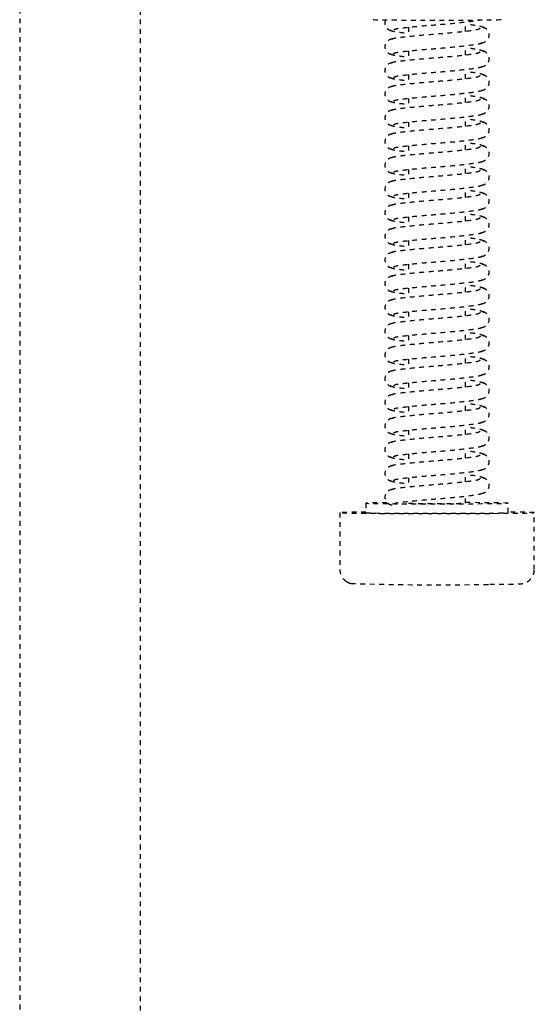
# Model space of a CAD drawing. Header units: centimetres. Extents: x 42630 to 130002, y 15 to 29179.
# Tile 37 of 138: x 50115 to 50126, y 4869 to 4890. Entities that reach past the tile are written whole.
import ezdxf

# ---------------------------------------------------------------- set-up
doc = ezdxf.new("R2010")
doc.units = ezdxf.units.CM
doc.header["$LTSCALE"] = 0.01
doc.linetypes.add('DASHED2', pattern=[9.525, 6.35, -3.175])
doc.layers.get('0').update_dxf_attribs({"color": 253})
doc.layers.add('CKDRZWI_', color=253, linetype='Continuous')

# ---------------------------------------------------------------- blocks, each defined once
blk = doc.blocks.new('A$7E8814B27261F1')
at = {"color": 7, "linetype": 'DASHED2', "ltscale": 10}
for p, q in [((4186.6, 4450), (711.34, 4450)), ((711.34, 4424.5), (4186.6, 4424.5)), ((3712.35, 4382.5), (3700.35, 4382.5)), ((3714.35, 4377), (3712.35, 4377)), ((3719.73, 4368), (3717.73, 4368)), ((3724.73, 4368), (3722.73, 4368)), ((3729.73, 4368), (3727.73, 4368)), ((3734.73, 4368), (3732.73, 4368)), ((3739.73, 4368), (3737.73, 4368)), ((3744.73, 4368), (3742.73, 4368)), ((3749.73, 4368), (3747.73, 4368)), ((3754.73, 4368), (3752.73, 4368)), ((3759.73, 4368), (3757.73, 4368)), ((3764.73, 4368), (3762.73, 4368)), ((3769.73, 4368), (3767.73, 4368)), ((3774.73, 4368), (3772.73, 4368)), ((3779.73, 4368), (3777.73, 4368)), ((3784.73, 4368), (3782.73, 4368)), ((3789.73, 4368), (3787.73, 4368)), ((3794.73, 4368), (3792.73, 4368)), ((3799.73, 4368), (3797.73, 4368)), ((3804.73, 4368), (3802.73, 4368)), ((3809.73, 4368), (3807.73, 4368)), ((3814.73, 4368), (3812.73, 4368)), ((3714.35, 4356), (3715.85, 4356)), ((3718.85, 4356), (3720.85, 4356)), ((3723.85, 4356), (3725.85, 4356)), ((3728.85, 4356), (3730.84, 4356)), ((3733.85, 4356), (3735.84, 4356)), ((3738.85, 4356), (3740.84, 4356)), ((3743.85, 4356), (3745.84, 4356)), ((3748.85, 4356), (3750.84, 4356)), ((3753.85, 4356), (3755.84, 4356)), ((3758.85, 4356), (3760.84, 4356)), ((3763.85, 4356), (3765.84, 4356)), ((3768.85, 4356), (3770.84, 4356)), ((3773.85, 4356), (3775.84, 4356)), ((3778.85, 4356), (3780.84, 4356)), ((3783.85, 4356), (3785.84, 4356)), ((3788.85, 4356), (3790.84, 4356)), ((3793.85, 4356), (3795.84, 4356)), ((3798.85, 4356), (3800.84, 4356)), ((3803.85, 4356), (3805.84, 4356)), ((3808.85, 4356), (3810.84, 4356)), ((3813.85, 4356), (3815.84, 4356)), ((3712.35, 4347), (3714.35, 4347)), ((3700.35, 4341.5), (3712.35, 4341.5))]:
    blk.add_line(p, q, dxfattribs=at)
for centre, radius, start, end in [((3700.34, 4379.53), 2.97, 89.8249, 141.9108), ((4254.99, 4361.87), 557.86, 178.1197, 181.126), ((3699.72, 4379.72), 2.33, 144.7758, 168.8937), ((3698.9, 4380.56), 1.2, 137.9956, 154.9926)]:
    blk.add_arc(centre, radius, start, end, dxfattribs=at)
for centre, major_axis, start_param, end_param in [((3712.35, 4362), (0, -20.5), 2.39162, 6.283185), ((3714.35, 4362), (0, -15), 2.355855, 6.283185), ((3712.35, 4362), (0, -15), 3.141593, 6.283185), ((3816.35, 4362), (0, -13.5), 3.141593, 6.283185), ((3714.35, 4362), (0, 6), 0, 3.141593), ((3714.35, 4362), (0, -15), 0, 1.159279), ((3712.35, 4362), (0, -20.5), 0, 0.749973)]:
    blk.add_ellipse(centre, major_axis=major_axis, ratio=0.008727, start_param=start_param, end_param=end_param, dxfattribs=at)
for points, knots in [([(3717.24, 4371.34), (3717.22, 4371.52), (3717.18, 4371.82), (3716.96, 4372.25), (3716.69, 4372.57), (3716.31, 4372.85), (3715.85, 4373), (3715.4, 4373.01), (3714.91, 4372.87), (3714.43, 4372.52), (3714.06, 4371.98), (3714, 4371.57), (3713.96, 4371.34)], [0, 0, 0, 0, 0.083347, 0.163832, 0.239536, 0.309654, 0.433413, 0.542458, 0.654363, 0.770804, 0.888002, 1, 1, 1, 1]), ([(3719.54, 4352.92), (3719.42, 4353.02), (3719.21, 4353.25), (3718.92, 4355.3), (3718.57, 4358.32), (3718.27, 4362.01), (3717.97, 4365.77), (3717.64, 4368.98), (3717.37, 4371.3), (3717.18, 4371.67), (3717.06, 4371.84)], [0, 0, 0, 0, 0.121791, 0.240967, 0.366377, 0.489817, 0.61453, 0.74385, 0.869259, 1, 1, 1, 1]), ([(3719.14, 4371.84), (3719.03, 4371.67), (3718.84, 4371.31), (3718.63, 4369.58), (3718.5, 4368.36), (3718.48, 4368.09)], [0, 0, 0, 0, 0.2559837, 0.5017023, 0.5678083, 0.5678083, 0.5678083, 0.5678083]), ([(3722.24, 4371.34), (3722.22, 4371.52), (3722.18, 4371.82), (3721.96, 4372.25), (3721.69, 4372.57), (3721.31, 4372.85), (3720.85, 4373), (3720.4, 4373.01), (3719.91, 4372.87), (3719.43, 4372.52), (3719.06, 4371.98), (3719, 4371.57), (3718.96, 4371.34)], [0, 0, 0, 0, 0.083347, 0.163832, 0.239536, 0.309654, 0.433413, 0.542458, 0.654363, 0.770804, 0.888002, 1, 1, 1, 1]), ([(3724.54, 4352.92), (3724.42, 4353.02), (3724.21, 4353.25), (3723.92, 4355.3), (3723.57, 4358.32), (3723.27, 4362.01), (3722.97, 4365.77), (3722.64, 4368.98), (3722.37, 4371.3), (3722.18, 4371.67), (3722.06, 4371.84)], [0, 0, 0, 0, 0.121791, 0.240967, 0.366377, 0.489817, 0.61453, 0.74385, 0.869259, 1, 1, 1, 1]), ([(3724.14, 4371.84), (3724.03, 4371.67), (3723.83, 4371.31), (3723.63, 4369.58), (3723.5, 4368.36), (3723.48, 4368.09)], [0, 0, 0, 0, 0.2559837, 0.5017023, 0.5678083, 0.5678083, 0.5678083, 0.5678083]), ([(3727.24, 4371.34), (3727.22, 4371.52), (3727.18, 4371.82), (3726.96, 4372.25), (3726.69, 4372.57), (3726.31, 4372.85), (3725.85, 4373), (3725.4, 4373.01), (3724.91, 4372.87), (3724.43, 4372.52), (3724.06, 4371.98), (3724, 4371.57), (3723.96, 4371.34)], [0, 0, 0, 0, 0.083347, 0.163832, 0.239536, 0.309654, 0.433413, 0.542458, 0.654363, 0.770804, 0.888002, 1, 1, 1, 1]), ([(3729.54, 4352.92), (3729.42, 4353.02), (3729.21, 4353.25), (3728.92, 4355.3), (3728.57, 4358.32), (3728.27, 4362.01), (3727.97, 4365.77), (3727.64, 4368.98), (3727.37, 4371.3), (3727.18, 4371.67), (3727.06, 4371.84)], [0, 0, 0, 0, 0.121791, 0.240967, 0.366377, 0.489817, 0.61453, 0.74385, 0.869259, 1, 1, 1, 1]), ([(3729.14, 4371.84), (3729.03, 4371.67), (3728.83, 4371.31), (3728.63, 4369.58), (3728.5, 4368.36), (3728.48, 4368.09)], [0, 0, 0, 0, 0.2559837, 0.5017023, 0.5678083, 0.5678083, 0.5678083, 0.5678083]), ([(3732.24, 4371.34), (3732.22, 4371.52), (3732.18, 4371.82), (3731.96, 4372.25), (3731.69, 4372.57), (3731.31, 4372.85), (3730.85, 4373), (3730.4, 4373.01), (3729.91, 4372.87), (3729.43, 4372.52), (3729.06, 4371.98), (3729, 4371.57), (3728.96, 4371.34)], [0, 0, 0, 0, 0.083347, 0.163832, 0.239536, 0.309654, 0.433413, 0.542458, 0.654363, 0.770804, 0.888002, 1, 1, 1, 1]), ([(3734.54, 4352.92), (3734.42, 4353.02), (3734.21, 4353.25), (3733.92, 4355.3), (3733.57, 4358.32), (3733.27, 4362.01), (3732.97, 4365.77), (3732.64, 4368.98), (3732.37, 4371.3), (3732.18, 4371.67), (3732.06, 4371.84)], [0, 0, 0, 0, 0.121791, 0.240967, 0.366377, 0.489817, 0.61453, 0.74385, 0.869259, 1, 1, 1, 1]), ([(3734.14, 4371.84), (3734.03, 4371.67), (3733.83, 4371.31), (3733.63, 4369.58), (3733.5, 4368.36), (3733.48, 4368.09)], [0, 0, 0, 0, 0.2559837, 0.5017023, 0.5678083, 0.5678083, 0.5678083, 0.5678083]), ([(3737.24, 4371.34), (3737.22, 4371.52), (3737.18, 4371.82), (3736.96, 4372.25), (3736.69, 4372.57), (3736.31, 4372.85), (3735.85, 4373), (3735.4, 4373.01), (3734.91, 4372.87), (3734.43, 4372.52), (3734.06, 4371.98), (3734, 4371.57), (3733.96, 4371.34)], [0, 0, 0, 0, 0.083347, 0.163832, 0.239536, 0.309654, 0.433413, 0.542458, 0.654363, 0.770804, 0.888002, 1, 1, 1, 1]), ([(3739.54, 4352.92), (3739.42, 4353.02), (3739.21, 4353.25), (3738.92, 4355.3), (3738.57, 4358.32), (3738.27, 4362.01), (3737.97, 4365.77), (3737.64, 4368.98), (3737.37, 4371.3), (3737.18, 4371.67), (3737.06, 4371.84)], [0, 0, 0, 0, 0.121791, 0.240967, 0.366377, 0.489817, 0.61453, 0.74385, 0.869259, 1, 1, 1, 1]), ([(3739.14, 4371.84), (3739.03, 4371.67), (3738.83, 4371.31), (3738.63, 4369.58), (3738.5, 4368.36), (3738.48, 4368.09)], [0, 0, 0, 0, 0.2559837, 0.5017023, 0.5678083, 0.5678083, 0.5678083, 0.5678083]), ([(3742.24, 4371.34), (3742.22, 4371.52), (3742.18, 4371.82), (3741.96, 4372.25), (3741.69, 4372.57), (3741.31, 4372.85), (3740.85, 4373), (3740.4, 4373.01), (3739.91, 4372.87), (3739.43, 4372.52), (3739.06, 4371.98), (3739, 4371.57), (3738.96, 4371.34)], [0, 0, 0, 0, 0.083347, 0.163832, 0.239536, 0.309654, 0.433413, 0.542458, 0.654363, 0.770804, 0.888002, 1, 1, 1, 1]), ([(3744.54, 4352.92), (3744.42, 4353.02), (3744.21, 4353.25), (3743.92, 4355.3), (3743.57, 4358.32), (3743.27, 4362.01), (3742.97, 4365.77), (3742.64, 4368.98), (3742.37, 4371.3), (3742.17, 4371.67), (3742.06, 4371.84)], [0, 0, 0, 0, 0.121791, 0.240967, 0.366377, 0.489817, 0.61453, 0.74385, 0.869259, 1, 1, 1, 1]), ([(3744.14, 4371.84), (3744.03, 4371.67), (3743.83, 4371.31), (3743.63, 4369.58), (3743.5, 4368.36), (3743.47, 4368.09)], [0, 0, 0, 0, 0.2559837, 0.5017023, 0.5678083, 0.5678083, 0.5678083, 0.5678083]), ([(3747.24, 4371.34), (3747.22, 4371.52), (3747.18, 4371.82), (3746.96, 4372.25), (3746.69, 4372.57), (3746.31, 4372.85), (3745.85, 4373), (3745.4, 4373.01), (3744.91, 4372.87), (3744.43, 4372.52), (3744.06, 4371.98), (3744, 4371.57), (3743.96, 4371.34)], [0, 0, 0, 0, 0.083347, 0.163832, 0.239536, 0.309654, 0.433413, 0.542458, 0.654363, 0.770804, 0.888002, 1, 1, 1, 1]), ([(3749.54, 4352.92), (3749.42, 4353.02), (3749.21, 4353.25), (3748.92, 4355.3), (3748.57, 4358.32), (3748.27, 4362.01), (3747.97, 4365.77), (3747.64, 4368.98), (3747.37, 4371.3), (3747.17, 4371.67), (3747.06, 4371.84)], [0, 0, 0, 0, 0.121791, 0.240967, 0.366377, 0.489817, 0.61453, 0.74385, 0.869259, 1, 1, 1, 1]), ([(3749.14, 4371.84), (3749.03, 4371.67), (3748.83, 4371.31), (3748.63, 4369.58), (3748.5, 4368.36), (3748.47, 4368.09)], [0, 0, 0, 0, 0.2559837, 0.5017023, 0.5678083, 0.5678083, 0.5678083, 0.5678083]), ([(3752.24, 4371.34), (3752.22, 4371.52), (3752.18, 4371.82), (3751.96, 4372.25), (3751.69, 4372.57), (3751.31, 4372.85), (3750.85, 4373), (3750.4, 4373.01), (3749.9, 4372.87), (3749.43, 4372.52), (3749.06, 4371.98), (3749, 4371.57), (3748.96, 4371.34)], [0, 0, 0, 0, 0.083347, 0.163832, 0.239536, 0.309654, 0.433413, 0.542458, 0.654363, 0.770804, 0.888002, 1, 1, 1, 1]), ([(3754.54, 4352.92), (3754.42, 4353.02), (3754.21, 4353.25), (3753.92, 4355.3), (3753.57, 4358.32), (3753.27, 4362.01), (3752.97, 4365.77), (3752.64, 4368.98), (3752.37, 4371.3), (3752.17, 4371.67), (3752.06, 4371.84)], [0, 0, 0, 0, 0.121791, 0.240967, 0.366377, 0.489817, 0.61453, 0.74385, 0.869259, 1, 1, 1, 1]), ([(3754.14, 4371.84), (3754.03, 4371.67), (3753.83, 4371.31), (3753.63, 4369.58), (3753.5, 4368.36), (3753.47, 4368.09)], [0, 0, 0, 0, 0.2559837, 0.5017023, 0.5678083, 0.5678083, 0.5678083, 0.5678083]), ([(3757.24, 4371.34), (3757.22, 4371.52), (3757.18, 4371.82), (3756.96, 4372.25), (3756.69, 4372.57), (3756.31, 4372.85), (3755.85, 4373), (3755.4, 4373.01), (3754.9, 4372.87), (3754.43, 4372.52), (3754.06, 4371.98), (3754, 4371.57), (3753.96, 4371.34)], [0, 0, 0, 0, 0.083347, 0.163832, 0.239536, 0.309654, 0.433413, 0.542458, 0.654363, 0.770804, 0.888002, 1, 1, 1, 1]), ([(3759.54, 4352.92), (3759.42, 4353.02), (3759.21, 4353.25), (3758.92, 4355.3), (3758.57, 4358.32), (3758.27, 4362.01), (3757.97, 4365.77), (3757.64, 4368.98), (3757.37, 4371.3), (3757.17, 4371.67), (3757.06, 4371.84)], [0, 0, 0, 0, 0.121791, 0.240967, 0.366377, 0.489817, 0.61453, 0.74385, 0.869259, 1, 1, 1, 1]), ([(3759.14, 4371.84), (3759.03, 4371.67), (3758.83, 4371.31), (3758.63, 4369.58), (3758.5, 4368.36), (3758.47, 4368.09)], [0, 0, 0, 0, 0.2559837, 0.5017023, 0.5678083, 0.5678083, 0.5678083, 0.5678083]), ([(3762.24, 4371.34), (3762.22, 4371.52), (3762.18, 4371.82), (3761.96, 4372.25), (3761.69, 4372.57), (3761.31, 4372.85), (3760.85, 4373), (3760.4, 4373.01), (3759.9, 4372.87), (3759.43, 4372.52), (3759.06, 4371.98), (3759, 4371.57), (3758.96, 4371.34)], [0, 0, 0, 0, 0.083347, 0.163832, 0.239536, 0.309654, 0.433413, 0.542458, 0.654363, 0.770804, 0.888002, 1, 1, 1, 1]), ([(3764.54, 4352.92), (3764.42, 4353.02), (3764.21, 4353.25), (3763.91, 4355.3), (3763.57, 4358.32), (3763.27, 4362.01), (3762.97, 4365.77), (3762.64, 4368.98), (3762.37, 4371.3), (3762.17, 4371.67), (3762.06, 4371.84)], [0, 0, 0, 0, 0.121791, 0.240967, 0.366377, 0.489817, 0.61453, 0.74385, 0.869259, 1, 1, 1, 1]), ([(3764.14, 4371.84), (3764.03, 4371.67), (3763.83, 4371.31), (3763.63, 4369.58), (3763.5, 4368.36), (3763.47, 4368.09)], [0, 0, 0, 0, 0.2559837, 0.5017023, 0.5678083, 0.5678083, 0.5678083, 0.5678083]), ([(3767.24, 4371.34), (3767.22, 4371.52), (3767.18, 4371.82), (3766.96, 4372.25), (3766.69, 4372.57), (3766.31, 4372.85), (3765.85, 4373), (3765.4, 4373.01), (3764.9, 4372.87), (3764.43, 4372.52), (3764.06, 4371.98), (3764, 4371.57), (3763.96, 4371.34)], [0, 0, 0, 0, 0.083347, 0.163832, 0.239536, 0.309654, 0.433413, 0.542458, 0.654363, 0.770804, 0.888002, 1, 1, 1, 1]), ([(3769.54, 4352.92), (3769.42, 4353.02), (3769.21, 4353.25), (3768.91, 4355.3), (3768.57, 4358.32), (3768.27, 4362.01), (3767.97, 4365.77), (3767.64, 4368.98), (3767.37, 4371.3), (3767.17, 4371.67), (3767.06, 4371.84)], [0, 0, 0, 0, 0.121791, 0.240967, 0.366377, 0.489817, 0.61453, 0.74385, 0.869259, 1, 1, 1, 1]), ([(3769.14, 4371.84), (3769.03, 4371.67), (3768.83, 4371.31), (3768.63, 4369.58), (3768.5, 4368.36), (3768.47, 4368.09)], [0, 0, 0, 0, 0.2559837, 0.5017023, 0.5678083, 0.5678083, 0.5678083, 0.5678083]), ([(3772.24, 4371.34), (3772.22, 4371.52), (3772.18, 4371.82), (3771.96, 4372.25), (3771.69, 4372.57), (3771.31, 4372.85), (3770.85, 4373), (3770.4, 4373.01), (3769.9, 4372.87), (3769.43, 4372.52), (3769.06, 4371.98), (3769, 4371.57), (3768.96, 4371.34)], [0, 0, 0, 0, 0.083347, 0.163832, 0.239536, 0.309654, 0.433413, 0.542458, 0.654363, 0.770804, 0.888002, 1, 1, 1, 1]), ([(3774.54, 4352.92), (3774.42, 4353.02), (3774.21, 4353.25), (3773.91, 4355.3), (3773.57, 4358.32), (3773.27, 4362.01), (3772.97, 4365.77), (3772.64, 4368.98), (3772.37, 4371.3), (3772.17, 4371.67), (3772.06, 4371.84)], [0, 0, 0, 0, 0.121791, 0.240967, 0.366377, 0.489817, 0.61453, 0.74385, 0.869259, 1, 1, 1, 1]), ([(3774.14, 4371.84), (3774.03, 4371.67), (3773.83, 4371.31), (3773.63, 4369.58), (3773.5, 4368.36), (3773.47, 4368.09)], [0, 0, 0, 0, 0.2559837, 0.5017023, 0.5678083, 0.5678083, 0.5678083, 0.5678083]), ([(3777.24, 4371.34), (3777.22, 4371.52), (3777.18, 4371.82), (3776.96, 4372.25), (3776.69, 4372.57), (3776.31, 4372.85), (3775.85, 4373), (3775.4, 4373.01), (3774.9, 4372.87), (3774.43, 4372.52), (3774.06, 4371.98), (3774, 4371.57), (3773.96, 4371.34)], [0, 0, 0, 0, 0.083347, 0.163832, 0.239536, 0.309654, 0.433413, 0.542458, 0.654363, 0.770804, 0.888002, 1, 1, 1, 1]), ([(3779.54, 4352.92), (3779.42, 4353.02), (3779.21, 4353.25), (3778.91, 4355.3), (3778.57, 4358.32), (3778.27, 4362.01), (3777.97, 4365.77), (3777.64, 4368.98), (3777.37, 4371.3), (3777.17, 4371.67), (3777.06, 4371.84)], [0, 0, 0, 0, 0.121791, 0.240967, 0.366377, 0.489817, 0.61453, 0.74385, 0.869259, 1, 1, 1, 1]), ([(3779.14, 4371.84), (3779.03, 4371.67), (3778.83, 4371.31), (3778.63, 4369.58), (3778.5, 4368.36), (3778.47, 4368.09)], [0, 0, 0, 0, 0.2559837, 0.5017023, 0.5678083, 0.5678083, 0.5678083, 0.5678083]), ([(3782.24, 4371.34), (3782.22, 4371.52), (3782.18, 4371.82), (3781.96, 4372.25), (3781.69, 4372.57), (3781.31, 4372.85), (3780.85, 4373), (3780.4, 4373.01), (3779.9, 4372.87), (3779.43, 4372.52), (3779.06, 4371.98), (3779, 4371.57), (3778.96, 4371.34)], [0, 0, 0, 0, 0.083347, 0.163832, 0.239536, 0.309654, 0.433413, 0.542458, 0.654363, 0.770804, 0.888002, 1, 1, 1, 1]), ([(3784.54, 4352.92), (3784.42, 4353.02), (3784.21, 4353.25), (3783.91, 4355.3), (3783.57, 4358.32), (3783.26, 4362.01), (3782.97, 4365.77), (3782.64, 4368.98), (3782.37, 4371.3), (3782.17, 4371.67), (3782.06, 4371.84)], [0, 0, 0, 0, 0.121791, 0.240967, 0.366377, 0.489817, 0.61453, 0.74385, 0.869259, 1, 1, 1, 1]), ([(3784.14, 4371.84), (3784.03, 4371.67), (3783.83, 4371.31), (3783.63, 4369.58), (3783.5, 4368.36), (3783.47, 4368.09)], [0, 0, 0, 0, 0.2559837, 0.5017023, 0.5678083, 0.5678083, 0.5678083, 0.5678083]), ([(3787.24, 4371.34), (3787.22, 4371.52), (3787.18, 4371.82), (3786.96, 4372.25), (3786.69, 4372.57), (3786.31, 4372.85), (3785.85, 4373), (3785.4, 4373.01), (3784.9, 4372.87), (3784.43, 4372.52), (3784.06, 4371.98), (3784, 4371.57), (3783.96, 4371.34)], [0, 0, 0, 0, 0.083347, 0.163832, 0.239536, 0.309654, 0.433413, 0.542458, 0.654363, 0.770804, 0.888002, 1, 1, 1, 1]), ([(3789.54, 4352.92), (3789.42, 4353.02), (3789.21, 4353.25), (3788.91, 4355.3), (3788.57, 4358.32), (3788.26, 4362.01), (3787.97, 4365.77), (3787.64, 4368.98), (3787.37, 4371.3), (3787.17, 4371.67), (3787.06, 4371.84)], [0, 0, 0, 0, 0.121791, 0.240967, 0.366377, 0.489817, 0.61453, 0.74385, 0.869259, 1, 1, 1, 1]), ([(3789.14, 4371.84), (3789.03, 4371.67), (3788.83, 4371.31), (3788.63, 4369.58), (3788.5, 4368.36), (3788.47, 4368.09)], [0, 0, 0, 0, 0.2559837, 0.5017023, 0.5678083, 0.5678083, 0.5678083, 0.5678083]), ([(3792.24, 4371.34), (3792.22, 4371.52), (3792.18, 4371.82), (3791.96, 4372.25), (3791.69, 4372.57), (3791.31, 4372.85), (3790.85, 4373), (3790.4, 4373.01), (3789.9, 4372.87), (3789.43, 4372.52), (3789.06, 4371.98), (3789, 4371.57), (3788.96, 4371.34)], [0, 0, 0, 0, 0.083347, 0.163832, 0.239536, 0.309654, 0.433413, 0.542458, 0.654363, 0.770804, 0.888002, 1, 1, 1, 1]), ([(3794.54, 4352.92), (3794.42, 4353.02), (3794.21, 4353.25), (3793.91, 4355.3), (3793.57, 4358.32), (3793.26, 4362.01), (3792.97, 4365.77), (3792.64, 4368.98), (3792.37, 4371.3), (3792.17, 4371.67), (3792.06, 4371.84)], [0, 0, 0, 0, 0.121791, 0.240967, 0.366377, 0.489817, 0.61453, 0.74385, 0.869259, 1, 1, 1, 1]), ([(3794.14, 4371.84), (3794.03, 4371.67), (3793.83, 4371.31), (3793.63, 4369.58), (3793.5, 4368.36), (3793.47, 4368.09)], [0, 0, 0, 0, 0.2559837, 0.5017023, 0.5678083, 0.5678083, 0.5678083, 0.5678083]), ([(3797.24, 4371.34), (3797.22, 4371.52), (3797.18, 4371.82), (3796.96, 4372.25), (3796.69, 4372.57), (3796.31, 4372.85), (3795.85, 4373), (3795.4, 4373.01), (3794.9, 4372.87), (3794.43, 4372.52), (3794.06, 4371.98), (3794, 4371.57), (3793.96, 4371.34)], [0, 0, 0, 0, 0.083347, 0.163832, 0.239536, 0.309654, 0.433413, 0.542458, 0.654363, 0.770804, 0.888002, 1, 1, 1, 1]), ([(3799.54, 4352.92), (3799.42, 4353.02), (3799.21, 4353.25), (3798.91, 4355.3), (3798.57, 4358.32), (3798.26, 4362.01), (3797.97, 4365.77), (3797.64, 4368.98), (3797.37, 4371.3), (3797.17, 4371.67), (3797.06, 4371.84)], [0, 0, 0, 0, 0.121791, 0.240967, 0.366377, 0.489817, 0.61453, 0.74385, 0.869259, 1, 1, 1, 1]), ([(3799.14, 4371.84), (3799.03, 4371.67), (3798.83, 4371.31), (3798.63, 4369.58), (3798.5, 4368.36), (3798.47, 4368.09)], [0, 0, 0, 0, 0.2559837, 0.5017023, 0.5678083, 0.5678083, 0.5678083, 0.5678083]), ([(3802.24, 4371.34), (3802.22, 4371.52), (3802.18, 4371.82), (3801.96, 4372.25), (3801.69, 4372.57), (3801.31, 4372.85), (3800.85, 4373), (3800.4, 4373.01), (3799.9, 4372.87), (3799.43, 4372.52), (3799.06, 4371.98), (3799, 4371.57), (3798.96, 4371.34)], [0, 0, 0, 0, 0.083347, 0.163832, 0.239536, 0.309654, 0.433413, 0.542458, 0.654363, 0.770804, 0.888002, 1, 1, 1, 1]), ([(3804.54, 4352.92), (3804.42, 4353.02), (3804.21, 4353.25), (3803.91, 4355.3), (3803.57, 4358.32), (3803.26, 4362.01), (3802.97, 4365.77), (3802.64, 4368.98), (3802.37, 4371.3), (3802.17, 4371.67), (3802.06, 4371.84)], [0, 0, 0, 0, 0.121791, 0.240967, 0.366377, 0.489817, 0.61453, 0.74385, 0.869259, 1, 1, 1, 1]), ([(3804.14, 4371.84), (3804.03, 4371.67), (3803.83, 4371.31), (3803.63, 4369.58), (3803.5, 4368.36), (3803.47, 4368.09)], [0, 0, 0, 0, 0.2559837, 0.5017023, 0.5678083, 0.5678083, 0.5678083, 0.5678083]), ([(3807.24, 4371.34), (3807.22, 4371.52), (3807.18, 4371.82), (3806.96, 4372.25), (3806.69, 4372.57), (3806.31, 4372.85), (3805.85, 4373), (3805.4, 4373.01), (3804.9, 4372.87), (3804.43, 4372.52), (3804.06, 4371.98), (3803.99, 4371.57), (3803.96, 4371.34)], [0, 0, 0, 0, 0.083347, 0.163832, 0.239536, 0.309654, 0.433413, 0.542458, 0.654363, 0.770804, 0.888002, 1, 1, 1, 1]), ([(3809.54, 4352.92), (3809.42, 4353.02), (3809.21, 4353.25), (3808.91, 4355.3), (3808.57, 4358.32), (3808.26, 4362.01), (3807.97, 4365.77), (3807.64, 4368.98), (3807.37, 4371.3), (3807.17, 4371.67), (3807.06, 4371.84)], [0, 0, 0, 0, 0.121791, 0.240967, 0.366377, 0.489817, 0.61453, 0.74385, 0.869259, 1, 1, 1, 1]), ([(3809.14, 4371.84), (3809.03, 4371.67), (3808.83, 4371.31), (3808.63, 4369.58), (3808.5, 4368.36), (3808.47, 4368.09)], [0, 0, 0, 0, 0.2559837, 0.5017023, 0.5678083, 0.5678083, 0.5678083, 0.5678083]), ([(3812.24, 4371.34), (3812.22, 4371.52), (3812.18, 4371.82), (3811.96, 4372.25), (3811.69, 4372.57), (3811.31, 4372.85), (3810.85, 4373), (3810.4, 4373.01), (3809.9, 4372.87), (3809.43, 4372.52), (3809.06, 4371.98), (3808.99, 4371.57), (3808.96, 4371.34)], [0, 0, 0, 0, 0.083347, 0.163832, 0.239536, 0.309654, 0.433413, 0.542458, 0.654363, 0.770804, 0.888002, 1, 1, 1, 1]), ([(3814.54, 4352.92), (3814.42, 4353.02), (3814.21, 4353.25), (3813.91, 4355.3), (3813.57, 4358.32), (3813.26, 4362.01), (3812.97, 4365.77), (3812.64, 4368.98), (3812.37, 4371.3), (3812.17, 4371.67), (3812.06, 4371.84)], [0, 0, 0, 0, 0.121791, 0.240967, 0.366377, 0.489817, 0.61453, 0.74385, 0.869259, 1, 1, 1, 1]), ([(3814.14, 4371.84), (3814.03, 4371.67), (3813.83, 4371.31), (3813.63, 4369.58), (3813.5, 4368.36), (3813.47, 4368.09)], [0, 0, 0, 0, 0.2559837, 0.5017023, 0.5678083, 0.5678083, 0.5678083, 0.5678083]), ([(3816.28, 4372.83), (3816.13, 4372.91), (3815.82, 4373), (3815.4, 4373.01), (3814.9, 4372.87), (3814.43, 4372.52), (3814.06, 4371.98), (3813.99, 4371.57), (3813.96, 4371.34)], [0.3315595, 0.3315595, 0.3315595, 0.3315595, 0.4334128, 0.5424579, 0.654363, 0.7708036, 0.8880018, 1, 1, 1, 1]), ([(3714.15, 4371.14), (3714.25, 4371.05), (3714.42, 4370.8), (3714.66, 4368.75), (3714.98, 4365.71), (3715.27, 4361.99), (3715.58, 4358.2), (3715.95, 4354.97), (3716.21, 4353.12), (3716.37, 4352.62), (3716.42, 4352.5)], [0.0018545, 0.0018545, 0.0018545, 0.0018545, 0.1218156, 0.2410193, 0.3664581, 0.489919, 0.6146396, 0.7439488, 0.8693234, 0.9192158, 0.9192158, 0.9192158, 0.9192158]), ([(3719.15, 4371.14), (3719.25, 4371.05), (3719.42, 4370.8), (3719.66, 4368.75), (3719.98, 4365.71), (3720.27, 4361.99), (3720.58, 4358.2), (3720.95, 4354.97), (3721.21, 4353.12), (3721.37, 4352.62), (3721.42, 4352.5)], [0.0018545, 0.0018545, 0.0018545, 0.0018545, 0.1218156, 0.2410193, 0.3664581, 0.489919, 0.6146396, 0.7439488, 0.8693234, 0.9192158, 0.9192158, 0.9192158, 0.9192158]), ([(3724.15, 4371.14), (3724.25, 4371.05), (3724.42, 4370.8), (3724.66, 4368.75), (3724.98, 4365.71), (3725.27, 4361.99), (3725.58, 4358.2), (3725.95, 4354.97), (3726.21, 4353.12), (3726.37, 4352.62), (3726.42, 4352.5)], [0.0018545, 0.0018545, 0.0018545, 0.0018545, 0.1218156, 0.2410193, 0.3664581, 0.489919, 0.6146396, 0.7439488, 0.8693234, 0.9192158, 0.9192158, 0.9192158, 0.9192158]), ([(3729.15, 4371.14), (3729.25, 4371.05), (3729.42, 4370.8), (3729.66, 4368.75), (3729.98, 4365.71), (3730.27, 4361.99), (3730.58, 4358.2), (3730.95, 4354.97), (3731.21, 4353.12), (3731.37, 4352.62), (3731.42, 4352.5)], [0.0018545, 0.0018545, 0.0018545, 0.0018545, 0.1218156, 0.2410193, 0.3664581, 0.489919, 0.6146396, 0.7439488, 0.8693234, 0.9192158, 0.9192158, 0.9192158, 0.9192158]), ([(3734.15, 4371.14), (3734.25, 4371.05), (3734.42, 4370.8), (3734.66, 4368.75), (3734.97, 4365.71), (3735.27, 4361.99), (3735.58, 4358.2), (3735.95, 4354.97), (3736.21, 4353.12), (3736.37, 4352.62), (3736.42, 4352.5)], [0.0018545, 0.0018545, 0.0018545, 0.0018545, 0.1218156, 0.2410193, 0.3664581, 0.489919, 0.6146396, 0.7439488, 0.8693234, 0.9192158, 0.9192158, 0.9192158, 0.9192158]), ([(3739.15, 4371.14), (3739.25, 4371.05), (3739.42, 4370.8), (3739.66, 4368.75), (3739.97, 4365.71), (3740.27, 4361.99), (3740.58, 4358.2), (3740.95, 4354.97), (3741.21, 4353.12), (3741.37, 4352.62), (3741.42, 4352.5)], [0.0018545, 0.0018545, 0.0018545, 0.0018545, 0.1218156, 0.2410193, 0.3664581, 0.489919, 0.6146396, 0.7439488, 0.8693234, 0.9192158, 0.9192158, 0.9192158, 0.9192158]), ([(3744.15, 4371.14), (3744.24, 4371.05), (3744.42, 4370.8), (3744.66, 4368.75), (3744.97, 4365.71), (3745.27, 4361.99), (3745.58, 4358.2), (3745.95, 4354.97), (3746.21, 4353.12), (3746.37, 4352.62), (3746.42, 4352.5)], [0.0018545, 0.0018545, 0.0018545, 0.0018545, 0.1218156, 0.2410193, 0.3664581, 0.489919, 0.6146396, 0.7439488, 0.8693234, 0.9192158, 0.9192158, 0.9192158, 0.9192158]), ([(3749.15, 4371.14), (3749.24, 4371.05), (3749.42, 4370.8), (3749.66, 4368.75), (3749.97, 4365.71), (3750.27, 4361.99), (3750.58, 4358.2), (3750.95, 4354.97), (3751.21, 4353.12), (3751.37, 4352.62), (3751.42, 4352.5)], [0.0018545, 0.0018545, 0.0018545, 0.0018545, 0.1218156, 0.2410193, 0.3664581, 0.489919, 0.6146396, 0.7439488, 0.8693234, 0.9192158, 0.9192158, 0.9192158, 0.9192158]), ([(3754.15, 4371.14), (3754.24, 4371.05), (3754.42, 4370.8), (3754.66, 4368.75), (3754.97, 4365.71), (3755.27, 4361.99), (3755.58, 4358.2), (3755.95, 4354.97), (3756.21, 4353.12), (3756.37, 4352.62), (3756.42, 4352.5)], [0.0018545, 0.0018545, 0.0018545, 0.0018545, 0.1218156, 0.2410193, 0.3664581, 0.489919, 0.6146396, 0.7439488, 0.8693234, 0.9192158, 0.9192158, 0.9192158, 0.9192158]), ([(3759.15, 4371.14), (3759.24, 4371.05), (3759.42, 4370.8), (3759.66, 4368.75), (3759.97, 4365.71), (3760.27, 4361.99), (3760.58, 4358.2), (3760.95, 4354.97), (3761.21, 4353.12), (3761.37, 4352.62), (3761.42, 4352.5)], [0.0018545, 0.0018545, 0.0018545, 0.0018545, 0.1218156, 0.2410193, 0.3664581, 0.489919, 0.6146396, 0.7439488, 0.8693234, 0.9192158, 0.9192158, 0.9192158, 0.9192158]), ([(3764.15, 4371.14), (3764.24, 4371.05), (3764.42, 4370.8), (3764.66, 4368.75), (3764.97, 4365.71), (3765.27, 4361.99), (3765.58, 4358.2), (3765.95, 4354.97), (3766.21, 4353.12), (3766.37, 4352.62), (3766.42, 4352.5)], [0.0018545, 0.0018545, 0.0018545, 0.0018545, 0.1218156, 0.2410193, 0.3664581, 0.489919, 0.6146396, 0.7439488, 0.8693234, 0.9192158, 0.9192158, 0.9192158, 0.9192158]), ([(3769.15, 4371.14), (3769.24, 4371.05), (3769.42, 4370.8), (3769.66, 4368.75), (3769.97, 4365.71), (3770.27, 4361.99), (3770.58, 4358.2), (3770.95, 4354.97), (3771.21, 4353.12), (3771.37, 4352.62), (3771.42, 4352.5)], [0.0018545, 0.0018545, 0.0018545, 0.0018545, 0.1218156, 0.2410193, 0.3664581, 0.489919, 0.6146396, 0.7439488, 0.8693234, 0.9192158, 0.9192158, 0.9192158, 0.9192158]), ([(3774.15, 4371.14), (3774.24, 4371.05), (3774.42, 4370.8), (3774.66, 4368.75), (3774.97, 4365.71), (3775.27, 4361.99), (3775.58, 4358.2), (3775.95, 4354.97), (3776.21, 4353.12), (3776.37, 4352.62), (3776.42, 4352.5)], [0.0018545, 0.0018545, 0.0018545, 0.0018545, 0.1218156, 0.2410193, 0.3664581, 0.489919, 0.6146396, 0.7439488, 0.8693234, 0.9192158, 0.9192158, 0.9192158, 0.9192158]), ([(3779.15, 4371.14), (3779.24, 4371.05), (3779.42, 4370.8), (3779.66, 4368.75), (3779.97, 4365.71), (3780.27, 4361.99), (3780.58, 4358.2), (3780.95, 4354.97), (3781.21, 4353.12), (3781.37, 4352.62), (3781.42, 4352.5)], [0.0018545, 0.0018545, 0.0018545, 0.0018545, 0.1218156, 0.2410193, 0.3664581, 0.489919, 0.6146396, 0.7439488, 0.8693234, 0.9192158, 0.9192158, 0.9192158, 0.9192158]), ([(3784.15, 4371.14), (3784.24, 4371.05), (3784.42, 4370.8), (3784.66, 4368.75), (3784.97, 4365.71), (3785.27, 4361.99), (3785.58, 4358.2), (3785.95, 4354.97), (3786.21, 4353.12), (3786.37, 4352.62), (3786.42, 4352.5)], [0.0018545, 0.0018545, 0.0018545, 0.0018545, 0.1218156, 0.2410193, 0.3664581, 0.489919, 0.6146396, 0.7439488, 0.8693234, 0.9192158, 0.9192158, 0.9192158, 0.9192158]), ([(3789.15, 4371.14), (3789.24, 4371.05), (3789.42, 4370.8), (3789.66, 4368.75), (3789.97, 4365.71), (3790.27, 4361.99), (3790.58, 4358.2), (3790.95, 4354.97), (3791.21, 4353.12), (3791.37, 4352.62), (3791.42, 4352.5)], [0.0018545, 0.0018545, 0.0018545, 0.0018545, 0.1218156, 0.2410193, 0.3664581, 0.489919, 0.6146396, 0.7439488, 0.8693234, 0.9192158, 0.9192158, 0.9192158, 0.9192158]), ([(3794.15, 4371.14), (3794.24, 4371.05), (3794.42, 4370.8), (3794.66, 4368.75), (3794.97, 4365.71), (3795.27, 4361.99), (3795.58, 4358.2), (3795.95, 4354.97), (3796.21, 4353.12), (3796.37, 4352.62), (3796.42, 4352.5)], [0.0018545, 0.0018545, 0.0018545, 0.0018545, 0.1218156, 0.2410193, 0.3664581, 0.489919, 0.6146396, 0.7439488, 0.8693234, 0.9192158, 0.9192158, 0.9192158, 0.9192158]), ([(3799.15, 4371.14), (3799.24, 4371.05), (3799.42, 4370.8), (3799.66, 4368.75), (3799.97, 4365.71), (3800.27, 4361.99), (3800.58, 4358.2), (3800.95, 4354.97), (3801.21, 4353.12), (3801.37, 4352.62), (3801.42, 4352.5)], [0.0018545, 0.0018545, 0.0018545, 0.0018545, 0.1218156, 0.2410193, 0.3664581, 0.489919, 0.6146396, 0.7439488, 0.8693234, 0.9192158, 0.9192158, 0.9192158, 0.9192158]), ([(3804.15, 4371.14), (3804.24, 4371.05), (3804.42, 4370.8), (3804.66, 4368.75), (3804.97, 4365.71), (3805.27, 4361.99), (3805.58, 4358.2), (3805.95, 4354.97), (3806.21, 4353.12), (3806.37, 4352.62), (3806.42, 4352.5)], [0.0018545, 0.0018545, 0.0018545, 0.0018545, 0.1218156, 0.2410193, 0.3664581, 0.489919, 0.6146396, 0.7439488, 0.8693234, 0.9192158, 0.9192158, 0.9192158, 0.9192158]), ([(3809.15, 4371.14), (3809.24, 4371.05), (3809.42, 4370.8), (3809.66, 4368.75), (3809.97, 4365.71), (3810.26, 4361.99), (3810.58, 4358.2), (3810.95, 4354.97), (3811.21, 4353.12), (3811.37, 4352.62), (3811.42, 4352.5)], [0.0018545, 0.0018545, 0.0018545, 0.0018545, 0.1218156, 0.2410193, 0.3664581, 0.489919, 0.6146396, 0.7439488, 0.8693234, 0.9192158, 0.9192158, 0.9192158, 0.9192158]), ([(3814.15, 4371.14), (3814.24, 4371.05), (3814.42, 4370.8), (3814.66, 4368.75), (3814.97, 4365.71), (3815.26, 4361.99), (3815.58, 4358.2), (3815.94, 4355.01), (3816.16, 4353.48), (3816.26, 4353.01)], [0.0018545, 0.0018545, 0.0018545, 0.0018545, 0.1218156, 0.2410193, 0.3664581, 0.489919, 0.6146396, 0.7439488, 0.8643558, 0.8643558, 0.8643558, 0.8643558]), ([(3719.55, 4352.09), (3719.69, 4352.27), (3719.93, 4352.64), (3720.18, 4354.39), (3720.33, 4355.63), (3720.36, 4355.9)], [0, 0, 0, 0, 0.2563265, 0.5021661, 0.5705083, 0.5705083, 0.5705083, 0.5705083]), ([(3724.55, 4352.09), (3724.68, 4352.27), (3724.93, 4352.64), (3725.18, 4354.39), (3725.33, 4355.63), (3725.36, 4355.9)], [0, 0, 0, 0, 0.2563265, 0.5021661, 0.5705083, 0.5705083, 0.5705083, 0.5705083]), ([(3729.55, 4352.09), (3729.68, 4352.27), (3729.93, 4352.64), (3730.18, 4354.39), (3730.33, 4355.63), (3730.36, 4355.9)], [0, 0, 0, 0, 0.2563265, 0.5021661, 0.5705083, 0.5705083, 0.5705083, 0.5705083]), ([(3734.55, 4352.09), (3734.68, 4352.27), (3734.93, 4352.64), (3735.18, 4354.39), (3735.33, 4355.63), (3735.36, 4355.9)], [0, 0, 0, 0, 0.2563265, 0.5021661, 0.5705083, 0.5705083, 0.5705083, 0.5705083]), ([(3739.55, 4352.09), (3739.68, 4352.27), (3739.93, 4352.64), (3740.18, 4354.39), (3740.33, 4355.63), (3740.36, 4355.9)], [0, 0, 0, 0, 0.2563265, 0.5021661, 0.5705083, 0.5705083, 0.5705083, 0.5705083]), ([(3744.55, 4352.09), (3744.68, 4352.27), (3744.92, 4352.64), (3745.18, 4354.39), (3745.33, 4355.63), (3745.36, 4355.9)], [0, 0, 0, 0, 0.2563265, 0.5021661, 0.5705083, 0.5705083, 0.5705083, 0.5705083]), ([(3749.55, 4352.09), (3749.68, 4352.27), (3749.92, 4352.64), (3750.17, 4354.39), (3750.33, 4355.63), (3750.36, 4355.9)], [0, 0, 0, 0, 0.2563265, 0.5021661, 0.5705083, 0.5705083, 0.5705083, 0.5705083]), ([(3754.55, 4352.09), (3754.68, 4352.27), (3754.92, 4352.64), (3755.17, 4354.39), (3755.32, 4355.63), (3755.36, 4355.9)], [0, 0, 0, 0, 0.2563265, 0.5021661, 0.5705083, 0.5705083, 0.5705083, 0.5705083]), ([(3759.55, 4352.09), (3759.68, 4352.27), (3759.92, 4352.64), (3760.17, 4354.39), (3760.32, 4355.63), (3760.36, 4355.9)], [0, 0, 0, 0, 0.2563265, 0.5021661, 0.5705083, 0.5705083, 0.5705083, 0.5705083]), ([(3764.55, 4352.09), (3764.68, 4352.27), (3764.92, 4352.64), (3765.17, 4354.39), (3765.32, 4355.63), (3765.36, 4355.9)], [0, 0, 0, 0, 0.2563265, 0.5021661, 0.5705083, 0.5705083, 0.5705083, 0.5705083]), ([(3769.55, 4352.09), (3769.68, 4352.27), (3769.92, 4352.64), (3770.17, 4354.39), (3770.32, 4355.63), (3770.36, 4355.9)], [0, 0, 0, 0, 0.2563265, 0.5021661, 0.5705083, 0.5705083, 0.5705083, 0.5705083]), ([(3774.54, 4352.09), (3774.68, 4352.27), (3774.92, 4352.64), (3775.17, 4354.39), (3775.32, 4355.63), (3775.36, 4355.9)], [0, 0, 0, 0, 0.2563265, 0.5021661, 0.5705083, 0.5705083, 0.5705083, 0.5705083]), ([(3779.54, 4352.09), (3779.68, 4352.27), (3779.92, 4352.64), (3780.17, 4354.39), (3780.32, 4355.63), (3780.36, 4355.9)], [0, 0, 0, 0, 0.2563265, 0.5021661, 0.5705083, 0.5705083, 0.5705083, 0.5705083]), ([(3784.54, 4352.09), (3784.68, 4352.27), (3784.92, 4352.64), (3785.17, 4354.39), (3785.32, 4355.63), (3785.36, 4355.9)], [0, 0, 0, 0, 0.2563265, 0.5021661, 0.5705083, 0.5705083, 0.5705083, 0.5705083]), ([(3789.54, 4352.09), (3789.68, 4352.27), (3789.92, 4352.64), (3790.17, 4354.39), (3790.32, 4355.63), (3790.36, 4355.9)], [0, 0, 0, 0, 0.2563265, 0.5021661, 0.5705083, 0.5705083, 0.5705083, 0.5705083]), ([(3794.54, 4352.09), (3794.68, 4352.27), (3794.92, 4352.64), (3795.17, 4354.39), (3795.32, 4355.63), (3795.36, 4355.9)], [0, 0, 0, 0, 0.2563265, 0.5021661, 0.5705083, 0.5705083, 0.5705083, 0.5705083]), ([(3799.54, 4352.09), (3799.68, 4352.27), (3799.92, 4352.64), (3800.17, 4354.39), (3800.32, 4355.63), (3800.36, 4355.9)], [0, 0, 0, 0, 0.2563265, 0.5021661, 0.5705083, 0.5705083, 0.5705083, 0.5705083]), ([(3804.54, 4352.09), (3804.68, 4352.27), (3804.92, 4352.64), (3805.17, 4354.39), (3805.32, 4355.63), (3805.36, 4355.9)], [0, 0, 0, 0, 0.2563265, 0.5021661, 0.5705083, 0.5705083, 0.5705083, 0.5705083]), ([(3809.54, 4352.09), (3809.68, 4352.27), (3809.92, 4352.64), (3810.17, 4354.39), (3810.32, 4355.63), (3810.36, 4355.9)], [0, 0, 0, 0, 0.2563265, 0.5021661, 0.5705083, 0.5705083, 0.5705083, 0.5705083]), ([(3814.54, 4352.09), (3814.68, 4352.27), (3814.92, 4352.64), (3815.17, 4354.39), (3815.32, 4355.63), (3815.36, 4355.9)], [0, 0, 0, 0, 0.2563265, 0.5021661, 0.5705083, 0.5705083, 0.5705083, 0.5705083]), ([(3716.4, 4352.73), (3716.42, 4352.55), (3716.47, 4352.23), (3716.69, 4351.79), (3716.98, 4351.46), (3717.37, 4351.16), (3717.85, 4351), (3718.31, 4350.99), (3718.82, 4351.14), (3719.31, 4351.5), (3719.69, 4352.06), (3719.77, 4352.49), (3719.81, 4352.73)], [0, 0, 0, 0, 0.080651, 0.159172, 0.23381, 0.303783, 0.429662, 0.542654, 0.657068, 0.774035, 0.890097, 1, 1, 1, 1]), ([(3721.4, 4352.73), (3721.42, 4352.55), (3721.47, 4352.23), (3721.69, 4351.79), (3721.98, 4351.46), (3722.37, 4351.16), (3722.85, 4351), (3723.31, 4350.99), (3723.82, 4351.14), (3724.31, 4351.5), (3724.69, 4352.06), (3724.77, 4352.49), (3724.8, 4352.73)], [0, 0, 0, 0, 0.080651, 0.159172, 0.23381, 0.303783, 0.429662, 0.542654, 0.657068, 0.774035, 0.890097, 1, 1, 1, 1]), ([(3726.4, 4352.73), (3726.42, 4352.55), (3726.47, 4352.23), (3726.69, 4351.79), (3726.98, 4351.46), (3727.37, 4351.16), (3727.85, 4351), (3728.31, 4350.99), (3728.82, 4351.14), (3729.31, 4351.5), (3729.69, 4352.06), (3729.77, 4352.49), (3729.8, 4352.73)], [0, 0, 0, 0, 0.080651, 0.159172, 0.23381, 0.303783, 0.429662, 0.542654, 0.657068, 0.774035, 0.890097, 1, 1, 1, 1]), ([(3731.4, 4352.73), (3731.42, 4352.55), (3731.47, 4352.23), (3731.69, 4351.79), (3731.98, 4351.46), (3732.37, 4351.16), (3732.85, 4351), (3733.31, 4350.99), (3733.82, 4351.14), (3734.31, 4351.5), (3734.69, 4352.06), (3734.77, 4352.49), (3734.8, 4352.73)], [0, 0, 0, 0, 0.080651, 0.159172, 0.23381, 0.303783, 0.429662, 0.542654, 0.657068, 0.774035, 0.890097, 1, 1, 1, 1]), ([(3736.4, 4352.73), (3736.42, 4352.55), (3736.47, 4352.23), (3736.69, 4351.79), (3736.98, 4351.46), (3737.37, 4351.16), (3737.85, 4351), (3738.31, 4350.99), (3738.82, 4351.14), (3739.31, 4351.5), (3739.69, 4352.06), (3739.77, 4352.49), (3739.8, 4352.73)], [0, 0, 0, 0, 0.080651, 0.159172, 0.23381, 0.303783, 0.429662, 0.542654, 0.657068, 0.774035, 0.890097, 1, 1, 1, 1]), ([(3741.4, 4352.73), (3741.42, 4352.55), (3741.47, 4352.23), (3741.69, 4351.79), (3741.98, 4351.46), (3742.37, 4351.16), (3742.85, 4351), (3743.31, 4350.99), (3743.82, 4351.14), (3744.31, 4351.5), (3744.69, 4352.06), (3744.77, 4352.49), (3744.8, 4352.73)], [0, 0, 0, 0, 0.080651, 0.159172, 0.23381, 0.303783, 0.429662, 0.542654, 0.657068, 0.774035, 0.890097, 1, 1, 1, 1]), ([(3746.4, 4352.73), (3746.42, 4352.55), (3746.47, 4352.23), (3746.69, 4351.79), (3746.98, 4351.46), (3747.37, 4351.16), (3747.85, 4351), (3748.31, 4350.99), (3748.82, 4351.14), (3749.31, 4351.5), (3749.69, 4352.06), (3749.77, 4352.49), (3749.8, 4352.73)], [0, 0, 0, 0, 0.080651, 0.159172, 0.23381, 0.303783, 0.429662, 0.542654, 0.657068, 0.774035, 0.890097, 1, 1, 1, 1]), ([(3751.4, 4352.73), (3751.42, 4352.55), (3751.47, 4352.23), (3751.69, 4351.79), (3751.98, 4351.46), (3752.37, 4351.16), (3752.85, 4351), (3753.31, 4350.99), (3753.82, 4351.14), (3754.31, 4351.5), (3754.69, 4352.06), (3754.77, 4352.49), (3754.8, 4352.73)], [0, 0, 0, 0, 0.080651, 0.159172, 0.23381, 0.303783, 0.429662, 0.542654, 0.657068, 0.774035, 0.890097, 1, 1, 1, 1]), ([(3756.4, 4352.73), (3756.42, 4352.55), (3756.47, 4352.23), (3756.69, 4351.79), (3756.98, 4351.46), (3757.37, 4351.16), (3757.85, 4351), (3758.31, 4350.99), (3758.82, 4351.14), (3759.31, 4351.5), (3759.69, 4352.06), (3759.77, 4352.49), (3759.8, 4352.73)], [0, 0, 0, 0, 0.080651, 0.159172, 0.23381, 0.303783, 0.429662, 0.542654, 0.657068, 0.774035, 0.890097, 1, 1, 1, 1]), ([(3761.4, 4352.73), (3761.42, 4352.55), (3761.47, 4352.23), (3761.69, 4351.79), (3761.98, 4351.46), (3762.37, 4351.16), (3762.85, 4351), (3763.31, 4350.99), (3763.82, 4351.14), (3764.31, 4351.5), (3764.69, 4352.06), (3764.77, 4352.49), (3764.8, 4352.73)], [0, 0, 0, 0, 0.080651, 0.159172, 0.23381, 0.303783, 0.429662, 0.542654, 0.657068, 0.774035, 0.890097, 1, 1, 1, 1]), ([(3766.4, 4352.73), (3766.42, 4352.55), (3766.47, 4352.23), (3766.69, 4351.79), (3766.98, 4351.46), (3767.37, 4351.16), (3767.85, 4351), (3768.31, 4350.99), (3768.82, 4351.14), (3769.3, 4351.5), (3769.69, 4352.06), (3769.76, 4352.49), (3769.8, 4352.73)], [0, 0, 0, 0, 0.080651, 0.159172, 0.23381, 0.303783, 0.429662, 0.542654, 0.657068, 0.774035, 0.890097, 1, 1, 1, 1]), ([(3771.4, 4352.73), (3771.42, 4352.55), (3771.47, 4352.23), (3771.69, 4351.79), (3771.97, 4351.46), (3772.37, 4351.16), (3772.85, 4351), (3773.31, 4350.99), (3773.82, 4351.14), (3774.3, 4351.5), (3774.69, 4352.06), (3774.76, 4352.49), (3774.8, 4352.73)], [0, 0, 0, 0, 0.080651, 0.159172, 0.23381, 0.303783, 0.429662, 0.542654, 0.657068, 0.774035, 0.890097, 1, 1, 1, 1]), ([(3776.4, 4352.73), (3776.42, 4352.55), (3776.47, 4352.23), (3776.69, 4351.79), (3776.97, 4351.46), (3777.37, 4351.16), (3777.85, 4351), (3778.31, 4350.99), (3778.82, 4351.14), (3779.3, 4351.5), (3779.69, 4352.06), (3779.76, 4352.49), (3779.8, 4352.73)], [0, 0, 0, 0, 0.080651, 0.159172, 0.23381, 0.303783, 0.429662, 0.542654, 0.657068, 0.774035, 0.890097, 1, 1, 1, 1]), ([(3781.4, 4352.73), (3781.42, 4352.55), (3781.47, 4352.23), (3781.69, 4351.79), (3781.97, 4351.46), (3782.37, 4351.16), (3782.85, 4351), (3783.31, 4350.99), (3783.82, 4351.14), (3784.3, 4351.5), (3784.69, 4352.06), (3784.76, 4352.49), (3784.8, 4352.73)], [0, 0, 0, 0, 0.080651, 0.159172, 0.23381, 0.303783, 0.429662, 0.542654, 0.657068, 0.774035, 0.890097, 1, 1, 1, 1]), ([(3786.4, 4352.73), (3786.42, 4352.55), (3786.47, 4352.23), (3786.69, 4351.79), (3786.97, 4351.46), (3787.37, 4351.16), (3787.85, 4351), (3788.31, 4350.99), (3788.82, 4351.14), (3789.3, 4351.5), (3789.69, 4352.06), (3789.76, 4352.49), (3789.8, 4352.73)], [0, 0, 0, 0, 0.080651, 0.159172, 0.23381, 0.303783, 0.429662, 0.542654, 0.657068, 0.774035, 0.890097, 1, 1, 1, 1]), ([(3791.4, 4352.73), (3791.42, 4352.55), (3791.47, 4352.23), (3791.69, 4351.79), (3791.97, 4351.46), (3792.37, 4351.16), (3792.85, 4351), (3793.31, 4350.99), (3793.82, 4351.14), (3794.3, 4351.5), (3794.69, 4352.06), (3794.76, 4352.49), (3794.8, 4352.73)], [0, 0, 0, 0, 0.080651, 0.159172, 0.23381, 0.303783, 0.429662, 0.542654, 0.657068, 0.774035, 0.890097, 1, 1, 1, 1]), ([(3796.4, 4352.73), (3796.42, 4352.55), (3796.47, 4352.23), (3796.69, 4351.79), (3796.97, 4351.46), (3797.37, 4351.16), (3797.85, 4351), (3798.31, 4350.99), (3798.82, 4351.14), (3799.3, 4351.5), (3799.69, 4352.06), (3799.76, 4352.49), (3799.8, 4352.73)], [0, 0, 0, 0, 0.080651, 0.159172, 0.23381, 0.303783, 0.429662, 0.542654, 0.657068, 0.774035, 0.890097, 1, 1, 1, 1]), ([(3801.4, 4352.73), (3801.42, 4352.55), (3801.47, 4352.23), (3801.69, 4351.79), (3801.97, 4351.46), (3802.37, 4351.16), (3802.85, 4351), (3803.3, 4350.99), (3803.82, 4351.14), (3804.3, 4351.5), (3804.69, 4352.06), (3804.76, 4352.49), (3804.8, 4352.73)], [0, 0, 0, 0, 0.080651, 0.159172, 0.23381, 0.303783, 0.429662, 0.542654, 0.657068, 0.774035, 0.890097, 1, 1, 1, 1]), ([(3806.4, 4352.73), (3806.42, 4352.55), (3806.47, 4352.23), (3806.69, 4351.79), (3806.97, 4351.46), (3807.37, 4351.16), (3807.84, 4351), (3808.3, 4350.99), (3808.81, 4351.14), (3809.3, 4351.5), (3809.69, 4352.06), (3809.76, 4352.49), (3809.8, 4352.73)], [0, 0, 0, 0, 0.080651, 0.159172, 0.23381, 0.303783, 0.429662, 0.542654, 0.657068, 0.774035, 0.890097, 1, 1, 1, 1]), ([(3811.4, 4352.73), (3811.42, 4352.55), (3811.47, 4352.23), (3811.69, 4351.79), (3811.97, 4351.46), (3812.37, 4351.16), (3812.84, 4351), (3813.3, 4350.99), (3813.81, 4351.14), (3814.3, 4351.5), (3814.69, 4352.06), (3814.76, 4352.49), (3814.8, 4352.73)], [0, 0, 0, 0, 0.080651, 0.159172, 0.23381, 0.303783, 0.429662, 0.542654, 0.657068, 0.774035, 0.890097, 1, 1, 1, 1]), ([(3697.24, 4350.9), (3697.25, 4349.28), (3697.28, 4346.39), (3697.32, 4344.83), (3697.35, 4344.31), (3697.39, 4344.01), (3697.47, 4343.64), (3697.66, 4343.12), (3698.09, 4342.47), (3698.81, 4341.87), (3699.65, 4341.51), (3700.16, 4341.54), (3700.36, 4341.55)], [0, 0, 0, 0, 0.321505, 0.673835, 0.742977, 0.773426, 0.793347, 0.823387, 0.863933, 0.915813, 0.971388, 1, 1, 1, 1])]:
    blk.add_open_spline(points, degree=3, knots=knots, dxfattribs=at)

msp = doc.modelspace()

# ---------------------------------------------------------------- block references
at = {"layer": 'CKDRZWI_', "xscale": 0.1, "yscale": 0.1, "zscale": 0.1, "rotation": 89.99999999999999}
msp.add_blockref('A$7E8814B27261F1', (50560.429, 4508.604), dxfattribs=at)

doc.saveas('drawing.dxf')
